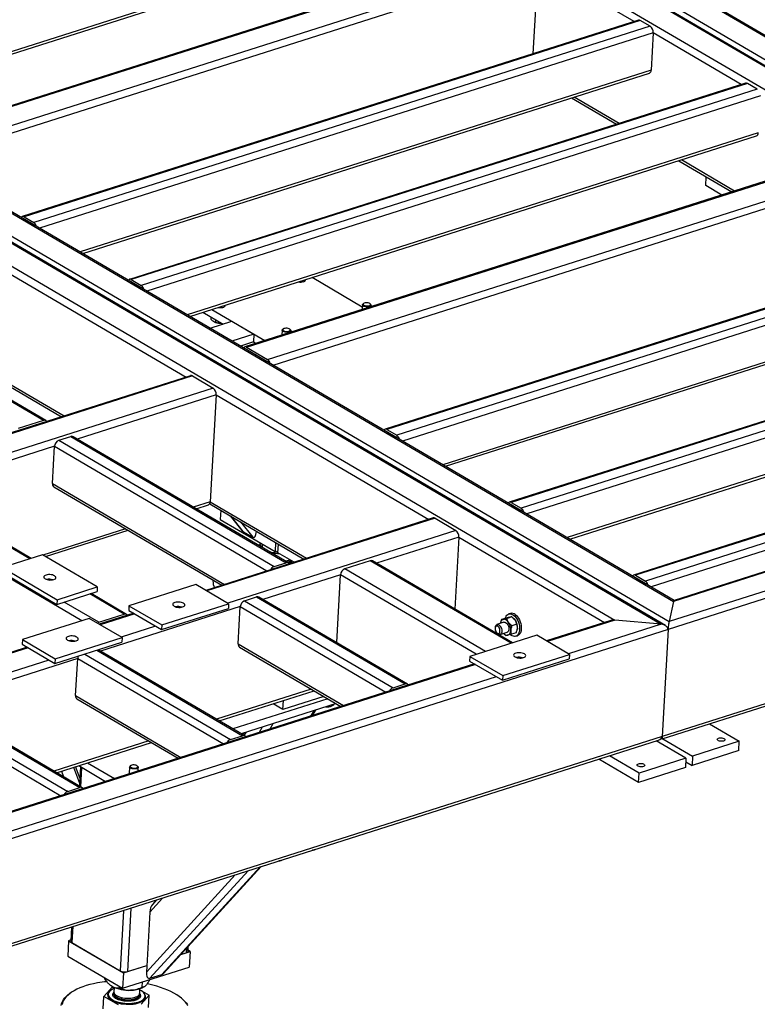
# Model space of a CAD drawing. Header units: millimetres. Extents: x 0 to 841, y 0 to 594.
# Tile 81 of 92: x 729 to 764, y 395 to 442. Entities that reach past the tile are written whole.
import ezdxf

# ---------------------------------------------------------------- set-up
doc = ezdxf.new("R2010")
doc.units = ezdxf.units.MM
doc.layers.add('TRAIT-FORT', color=4, linetype='Continuous', lineweight=25)

msp = doc.modelspace()

# ---------------------------------------------------------------- linework, layer by layer
at = {"layer": 'TRAIT-FORT', "color": 4, "linetype": 'Continuous', "lineweight": 25}
for p, q in [((792.339, 423.5), (719.835, 465.996)), ((790.114, 423.698), (718.612, 465.606)), ((688.549, 456.037), (760.051, 414.128)), ((760.068, 414.176), (688.614, 456.057)), ((686.939, 455.524), (759.444, 413.028)), ((759.653, 412.964), (687.004, 455.545)), ((687.326, 455.647), (759.83, 413.151)), ((685.716, 455.135), (757.218, 413.226)), ((768.543, 438.902), (742.478, 454.18)), ((768.608, 438.923), (742.543, 454.2)), ((767.206, 438.289), (740.933, 453.688)), ((767.32, 438.513), (741.255, 453.79)), ((747.139, 446.63), (719.635, 437.875)), ((719.767, 437.798), (747.057, 446.485)), ((752.272, 445.665), (722.595, 436.218)), ((722.684, 436.204), (752.361, 445.651)), ((723.686, 435.617), (753.363, 445.063)), ((723.959, 435.341), (753.509, 444.747)), ((753.509, 444.747), (753.27, 440.48)), ((758.142, 442.031), (753.509, 444.747)), ((758.356, 442.099), (728.68, 432.652)), ((758.445, 442.085), (728.768, 432.638)), ((758.919, 441.807), (729.243, 432.36)), ((758.919, 441.807), (758.445, 442.085)), ((759.065, 441.49), (729.516, 432.084)), ((759.065, 441.49), (758.965, 439.699)), ((763.303, 439.006), (759.065, 441.49)), ((758.965, 439.699), (731.461, 430.944)), ((731.592, 430.867), (758.882, 439.554)), ((763.517, 439.074), (733.841, 429.627)), ((763.606, 439.06), (733.929, 429.613)), ((764.08, 438.782), (763.606, 439.06)), ((764.08, 438.782), (734.404, 429.335)), ((764.226, 438.465), (734.677, 429.059)), ((757.423, 437.134), (755.262, 438.401)), ((755.135, 438.361), (757.296, 437.094)), ((764.126, 436.674), (736.622, 427.919)), ((736.753, 427.842), (764.043, 436.529)), ((769.074, 435.817), (739.397, 426.371)), ((739.486, 426.356), (769.162, 435.803)), ((740.488, 425.769), (770.165, 435.216)), ((760.296, 435.336), (762.853, 433.837)), ((762.98, 433.878), (760.423, 435.376)), ((740.761, 425.493), (770.31, 434.899)), ((720.613, 434.275), (736.571, 424.922)), ((761.599, 434.139), (761.623, 434.558)), ((762.374, 433.685), (761.599, 434.139)), ((728.754, 432.53), (728.762, 432.526)), ((728.762, 432.526), (729.236, 432.248)), ((728.768, 432.638), (729.243, 432.36)), ((728.804, 432.501), (728.804, 432.501)), ((729.236, 432.248), (729.244, 432.243)), ((775.826, 431.86), (746.15, 422.413)), ((775.915, 431.845), (746.238, 422.399)), ((776.389, 431.567), (746.713, 422.12)), ((776.535, 431.251), (746.986, 421.844)), ((729.812, 422.827), (716.971, 430.354)), ((729.698, 422.835), (716.906, 430.333)), ((733.915, 429.505), (733.923, 429.501)), ((733.923, 429.501), (734.397, 429.223)), ((733.929, 429.613), (734.404, 429.335)), ((733.965, 429.476), (733.965, 429.476)), ((742.275, 429.536), (742.278, 429.6)), ((745.057, 428.294), (742.635, 429.714)), ((776.435, 429.46), (748.931, 420.704)), ((720.297, 429.027), (730.564, 423.01)), ((720.325, 429.126), (730.691, 423.051)), ((734.397, 429.223), (734.405, 429.218)), ((749.062, 420.627), (776.352, 429.314)), ((745.119, 428.472), (745.093, 428.454)), ((745.455, 428.434), (745.431, 428.455)), ((737.381, 428.041), (738.354, 427.471)), ((737.807, 428.177), (740.364, 426.678)), ((738.412, 428.306), (738.416, 428.371)), ((745.063, 428.41), (745.05, 428.17)), ((745.475, 428.305), (745.479, 428.387)), ((781.814, 428.35), (752.137, 418.904)), ((781.902, 428.336), (752.225, 418.889)), ((782.377, 428.058), (752.7, 418.611)), ((737.726, 427.271), (738.78, 427.607)), ((737.767, 427.815), (737.762, 427.719)), ((737.958, 427.562), (737.986, 427.553)), ((737.987, 427.686), (737.98, 427.556)), ((738.78, 427.607), (739.835, 426.988)), ((782.523, 427.741), (752.973, 418.335)), ((741.201, 427.181), (741.187, 426.941)), ((741.257, 427.243), (741.23, 427.225)), ((741.592, 427.204), (741.568, 427.225)), ((741.612, 427.076), (741.617, 427.157)), ((739.835, 426.988), (738.781, 426.653)), ((739.814, 426.615), (739.187, 426.415)), ((739.835, 426.988), (739.814, 426.615)), ((739.814, 426.615), (739.938, 426.543)), ((739.479, 426.244), (739.472, 426.248)), ((740.482, 425.657), (739.479, 426.244)), ((739.486, 426.356), (740.488, 425.769)), ((739.521, 426.219), (739.522, 426.22)), ((740.489, 425.652), (740.482, 425.657)), ((782.422, 425.95), (754.918, 417.195)), ((755.05, 417.118), (782.34, 425.805)), ((736.785, 424.99), (716.004, 418.375)), ((736.873, 424.976), (716.051, 418.348)), ((736.873, 424.976), (737.876, 424.389)), ((787.801, 424.841), (758.124, 415.394)), ((787.89, 424.827), (758.213, 415.38)), ((737.876, 424.389), (717.054, 417.76)), ((788.364, 424.548), (758.688, 415.102)), ((788.51, 424.232), (758.961, 414.826)), ((738.021, 424.072), (731.325, 421.94)), ((738.021, 424.072), (737.733, 418.923)), ((738.021, 424.072), (748.256, 418.074)), ((792.678, 423.245), (759.782, 412.773)), ((792.339, 423.5), (759.83, 413.151)), ((790.114, 423.698), (760.051, 414.128)), ((789.92, 423.679), (760.068, 414.176)), ((729.698, 422.835), (728.475, 422.446)), ((746.224, 422.291), (746.232, 422.287)), ((746.232, 422.287), (746.706, 422.008)), ((746.238, 422.399), (746.713, 422.12)), ((730.438, 421.878), (731.017, 422.062)), ((730.438, 421.878), (740.804, 415.802)), ((731.017, 422.062), (741.383, 415.987)), ((741.497, 415.978), (731.131, 422.054)), ((746.274, 422.262), (746.274, 422.262)), ((746.706, 422.008), (746.714, 422.004)), ((730.232, 421.593), (723.536, 419.461)), ((730.132, 419.802), (730.232, 421.593)), ((730.232, 421.593), (740.466, 415.594)), ((729.048, 416.171), (723.228, 419.583)), ((729.113, 416.192), (723.342, 419.575)), ((730.132, 419.802), (738.421, 414.943)), ((730.199, 419.647), (738.294, 414.903)), ((731.546, 413.195), (721.799, 418.908)), ((737.733, 418.923), (736.916, 418.663)), ((737.048, 418.586), (737.651, 418.778)), ((737.706, 418.824), (742.248, 416.161)), ((737.733, 418.923), (742.376, 416.202)), ((738.243, 418.509), (738.218, 418.066)), ((752.212, 418.781), (752.219, 418.777)), ((752.219, 418.777), (752.694, 418.499)), ((752.225, 418.889), (752.7, 418.611)), ((752.262, 418.752), (752.261, 418.752)), ((752.694, 418.499), (752.701, 418.494)), ((748.47, 418.142), (737.524, 414.657)), ((748.558, 418.127), (737.57, 414.63)), ((738.218, 418.066), (740.856, 416.52)), ((738.688, 418.248), (739.262, 417.53)), ((738.709, 418.236), (739.303, 417.493)), ((748.558, 418.127), (749.561, 417.54)), ((792.39, 418.096), (759.494, 407.624)), ((733.651, 417.624), (729.671, 416.357)), ((729.803, 416.28), (733.783, 417.546)), ((739.184, 417.958), (739.778, 417.215)), ((759.499, 407.507), (792.219, 417.922)), ((749.561, 417.54), (738.573, 414.042)), ((739.303, 417.493), (739.778, 417.215)), ((739.924, 417.524), (739.956, 417.483)), ((739.956, 417.483), (739.958, 417.504)), ((749.706, 417.223), (745.746, 415.963)), ((749.706, 417.223), (749.512, 413.755)), ((749.706, 417.223), (756.722, 413.111)), ((740.142, 416.841), (740.042, 416.831)), ((740.246, 416.712), (740.255, 416.872)), ((740.881, 416.963), (740.856, 416.52)), ((740.995, 416.463), (741.019, 416.882)), ((729.657, 416.365), (727.726, 415.75)), ((732.295, 414.819), (729.657, 416.365)), ((740.856, 416.52), (741.001, 416.566)), ((741.77, 416.009), (740.995, 416.463)), ((727.726, 415.75), (730.363, 414.204)), ((740.804, 415.802), (741.383, 415.987)), ((745.438, 416.085), (744.215, 415.695)), ((750.995, 411.721), (744.215, 415.695)), ((752.218, 412.11), (745.438, 416.085)), ((752.283, 412.131), (745.552, 416.076)), ((727.713, 415.527), (730.351, 413.981)), ((744.009, 415.41), (740.274, 414.221)), ((743.826, 412.139), (744.009, 415.41)), ((750.546, 411.578), (744.009, 415.41)), ((758.199, 415.272), (758.207, 415.268)), ((758.207, 415.268), (758.681, 414.99)), ((758.213, 415.38), (758.688, 415.102)), ((758.249, 415.243), (758.248, 415.243)), ((730.363, 414.204), (732.295, 414.819)), ((732.295, 414.819), (732.282, 414.595)), ((737.037, 414.942), (733.819, 413.918)), ((738.62, 414.015), (737.037, 414.942)), ((737.868, 415.152), (737.866, 415.107)), ((738.291, 414.902), (738.281, 414.91)), ((758.681, 414.99), (758.689, 414.985)), ((730.351, 413.981), (732.282, 414.595)), ((733.594, 413.507), (731.929, 414.483)), ((733.708, 413.499), (731.994, 414.504)), ((739.387, 414.158), (739.966, 414.343)), ((739.966, 414.343), (747.114, 410.153)), ((747.228, 410.145), (740.08, 414.335)), ((730.363, 414.204), (730.351, 413.981)), ((732.371, 413.118), (730.706, 414.094)), ((739.181, 413.873), (732.442, 411.728)), ((733.819, 413.918), (733.806, 413.694)), ((733.819, 413.918), (735.401, 412.99)), ((735.389, 412.766), (738.607, 413.791)), ((735.401, 412.99), (738.62, 414.015)), ((738.62, 414.015), (738.607, 413.791)), ((739.081, 412.082), (739.181, 413.873)), ((739.181, 413.873), (746.197, 409.761)), ((739.387, 414.158), (746.535, 409.969)), ((760.051, 414.128), (759.83, 413.151)), ((731.903, 413.309), (728.685, 412.284)), ((733.486, 412.381), (731.903, 413.309)), ((732.371, 413.118), (733.594, 413.507)), ((734.049, 413.551), (732.39, 413.023)), ((734.096, 413.524), (732.437, 412.996)), ((733.806, 413.694), (735.389, 412.766)), ((751.991, 413.321), (751.764, 413.249)), ((752.253, 413.379), (752.026, 413.306)), ((752.187, 413.546), (752.107, 413.521)), ((752.354, 413.296), (752.343, 413.306)), ((735.098, 412.936), (733.44, 412.408)), ((735.401, 412.99), (735.389, 412.766)), ((751.464, 412.907), (751.454, 412.859)), ((751.88, 413.12), (751.542, 413.013)), ((751.714, 413.098), (751.713, 413.092)), ((752.492, 413.027), (752.265, 412.955)), ((757.024, 413.207), (753.934, 412.223)), ((757.218, 413.226), (753.981, 412.196)), ((759.444, 413.028), (754.983, 411.608)), ((759.444, 413.028), (757.218, 413.226)), ((759.782, 412.773), (724.685, 401.601)), ((730.267, 411.357), (733.486, 412.381)), ((733.486, 412.381), (733.473, 412.157)), ((753.455, 412.504), (750.236, 411.48)), ((751.533, 412.612), (751.569, 412.578)), ((751.693, 412.536), (752.031, 412.644)), ((751.879, 412.57), (751.889, 412.561)), ((751.889, 412.561), (751.98, 412.488)), ((752.469, 412.618), (752.242, 412.546)), ((752.448, 412.449), (752.529, 412.474)), ((752.519, 412.769), (752.52, 412.774)), ((755.037, 411.577), (753.455, 412.504)), ((759.782, 412.773), (759.494, 407.624)), ((728.916, 411.917), (714.931, 407.466)), ((728.963, 411.89), (715.019, 407.451)), ((728.685, 412.284), (728.672, 412.06)), ((728.672, 412.06), (730.255, 411.133)), ((728.685, 412.284), (730.267, 411.357)), ((730.255, 411.133), (733.473, 412.157)), ((739.081, 412.082), (744.152, 409.11)), ((739.147, 411.928), (744.025, 409.069)), ((731.686, 411.588), (738.702, 407.476)), ((732.265, 411.773), (739.282, 407.66)), ((739.396, 407.652), (732.33, 411.793)), ((750.236, 411.48), (750.223, 411.256)), ((750.236, 411.48), (751.819, 410.552)), ((751.819, 410.552), (755.037, 411.577)), ((755.037, 411.577), (755.025, 411.353)), ((729.965, 411.302), (716.021, 406.864)), ((750.459, 411.117), (724.243, 402.772)), ((750.506, 411.09), (724.29, 402.745)), ((731.349, 411.38), (724.609, 409.234)), ((730.267, 411.357), (730.255, 411.133)), ((731.248, 409.589), (731.349, 411.38)), ((731.349, 411.38), (738.365, 407.267)), ((750.223, 411.256), (751.806, 410.328)), ((751.806, 410.328), (755.025, 411.353)), ((751.509, 410.502), (725.292, 402.157)), ((751.819, 410.552), (751.806, 410.328)), ((746.535, 409.969), (747.114, 410.153)), ((731.248, 409.589), (736.32, 406.616)), ((742.6, 409.904), (738.033, 408.45)), ((738.165, 408.373), (742.732, 409.827)), ((743.197, 409.554), (741.234, 408.929)), ((723.722, 409.172), (730.87, 404.982)), ((724.301, 409.356), (731.449, 405.167)), ((731.563, 405.159), (724.415, 409.348)), ((731.315, 409.435), (736.192, 406.576)), ((743.39, 409.441), (738.823, 407.987)), ((743.796, 409.203), (739.229, 407.75)), ((741.234, 408.929), (740.768, 409.202)), ((741.234, 408.929), (741.258, 409.358)), ((743.454, 409.095), (743.452, 409.058)), ((743.479, 409.06), (743.501, 409.065)), ((723.516, 408.887), (730.533, 404.774)), ((742.722, 408.862), (742.566, 408.605)), ((742.663, 408.636), (742.819, 408.892)), ((740.24, 408.072), (740.085, 407.815)), ((740.753, 408.235), (740.597, 407.978)), ((761.784, 408.234), (763.214, 407.396)), ((759.494, 407.624), (724.401, 396.453)), ((738.702, 407.476), (739.282, 407.66)), ((739.327, 407.781), (739.287, 407.715)), ((739.443, 407.818), (739.356, 407.675)), ((724.384, 396.328), (759.324, 407.451)), ((734.768, 407.411), (730.201, 405.957)), ((730.333, 405.88), (734.9, 407.334)), ((760.639, 406.576), (759.209, 407.414)), ((759.455, 407.532), (759.498, 407.507)), ((759.531, 407.517), (760.961, 406.679)), ((763.214, 407.396), (760.961, 406.679)), ((763.189, 406.948), (763.214, 407.396)), ((758.386, 405.859), (756.956, 406.697)), ((763.189, 406.948), (760.936, 406.231)), ((760.961, 406.679), (760.936, 406.231)), ((731.451, 405.629), (731.246, 406.171)), ((731.4, 406.22), (732.693, 405.462)), ((731.482, 406.172), (731.43, 405.237)), ((731.826, 406.355), (733.119, 405.598)), ((733.907, 406.224), (733.88, 406.206)), ((734.242, 406.185), (734.218, 406.207)), ((758.361, 405.411), (756.445, 406.534)), ((760.639, 406.576), (758.386, 405.859)), ((760.639, 406.576), (760.614, 406.128)), ((760.63, 406.41), (760.936, 406.231)), ((730.568, 405.955), (730.672, 405.681)), ((731.148, 406.139), (731.437, 405.375)), ((731.541, 406.137), (731.488, 405.203)), ((733.85, 406.162), (733.832, 405.824)), ((734.256, 405.96), (734.266, 406.138)), ((760.614, 406.128), (758.361, 405.411)), ((758.361, 405.411), (758.386, 405.859)), ((730.87, 404.982), (731.449, 405.167)), ((742.663, 402.144), (742.641, 402.14)), ((742.742, 402.162), (742.652, 402.144)), ((742.663, 402.144), (742.689, 402.15)), ((742.743, 402.173), (742.742, 402.162)), ((741.053, 401.632), (741.031, 401.628)), ((741.133, 401.65), (741.042, 401.631)), ((741.053, 401.632), (741.079, 401.637)), ((741.133, 401.66), (741.133, 401.65)), ((738.936, 400.961), (734.656, 396.282)), ((739.566, 401.161), (734.829, 395.982)), ((740.145, 401.346), (735.408, 396.166)), ((735.488, 396.222), (740.186, 401.359)), ((735.438, 399.847), (734.818, 399.169)), ((735.153, 399.757), (734.951, 399.536)), ((733.552, 399.247), (733.389, 396.34)), ((733.912, 399.361), (733.741, 396.309)), ((734.818, 399.169), (734.656, 396.282)), ((731.049, 398.45), (731.012, 397.776)), ((731.111, 398.47), (731.068, 397.701)), ((730.91, 397.793), (730.868, 397.047)), ((731.014, 397.827), (730.91, 397.793)), ((730.91, 397.793), (733.548, 396.247)), ((731.068, 397.701), (733.389, 396.34)), ((736.317, 397.129), (736.766, 397.272)), ((736.317, 397.129), (736.573, 397.21)), ((736.585, 397.421), (736.573, 397.21)), ((736.664, 397.289), (736.678, 397.523)), ((736.766, 397.272), (736.667, 397.33)), ((736.766, 397.272), (736.724, 396.526)), ((730.868, 397.047), (733.506, 395.501)), ((733.506, 395.501), (736.724, 396.526)), ((733.548, 396.247), (733.506, 395.501)), ((733.548, 396.247), (734.674, 396.606)), ((733.741, 396.309), (734.674, 396.606)), ((732.66, 395.934), (732.663, 395.995)), ((734.451, 395.553), (734.465, 395.806)), ((734.829, 395.982), (735.408, 396.166)), ((731.026, 395.295), (730.988, 395.268)), ((732.614, 395.111), (733.004, 395.552)), ((732.883, 395.683), (732.899, 395.669)), ((733.004, 395.552), (733.082, 395.554)), ((733.101, 395.545), (733.089, 395.336)), ((733.36, 395.523), (733.364, 395.584)), ((734.337, 395.266), (734.349, 395.475)), ((734.346, 395.434), (734.795, 395.171)), ((734.563, 395.576), (734.578, 395.586)), ((732.58, 394.519), (732.614, 395.111)), ((733.314, 394.7), (732.614, 395.111)), ((732.818, 395.221), (732.817, 395.217)), ((733.085, 395.266), (733.084, 395.243)), ((734.332, 395.173), (734.333, 395.196)), ((734.795, 395.171), (734.405, 394.73)), ((734.594, 395.117), (734.594, 395.121)), ((734.762, 394.58), (734.795, 395.171)), ((736.417, 394.964), (736.382, 394.995))]:
    msp.add_line(p, q, dxfattribs=at)
at = {"layer": 'TRAIT-FORT', "color": 4, "linetype": 'Continuous', "lineweight": 25, "flags": 128}
for points in [[(742.228, 429.515), (742.271, 429.534), (742.302, 429.557), (742.318, 429.583), (742.318, 429.61), (742.317, 429.613)], [(745.455, 428.434), (745.471, 428.416), (745.479, 428.391), (745.473, 428.366), (745.451, 428.344), (745.416, 428.326), (745.37, 428.313), (745.317, 428.307), (745.26, 428.307), (745.205, 428.314), (745.154, 428.328), (745.112, 428.346), (745.082, 428.369), (745.066, 428.394), (745.065, 428.419), (745.079, 428.443), (745.093, 428.454)], [(745.424, 428.46), (745.389, 428.48), (745.344, 428.494), (745.292, 428.503), (745.239, 428.504), (745.189, 428.499), (745.146, 428.486), (745.114, 428.469), (745.097, 428.447), (745.095, 428.424), (745.109, 428.4), (745.137, 428.379), (745.178, 428.362), (745.227, 428.35), (745.28, 428.345), (745.332, 428.347), (745.379, 428.356), (745.417, 428.371), (745.442, 428.391), (745.452, 428.414), (745.446, 428.438), (745.424, 428.46)], [(738.125, 428.278), (738.16, 428.272), (738.222, 428.268), (738.284, 428.27), (738.34, 428.279), (738.389, 428.294), (738.426, 428.315), (738.449, 428.34), (738.457, 428.367), (738.455, 428.383)], [(741.592, 427.204), (741.608, 427.186), (741.617, 427.161), (741.61, 427.137), (741.588, 427.114), (741.553, 427.096), (741.508, 427.083), (741.454, 427.077), (741.398, 427.077), (741.342, 427.085), (741.292, 427.098), (741.25, 427.117), (741.219, 427.139), (741.203, 427.164), (741.202, 427.189), (741.217, 427.213), (741.23, 427.225)], [(741.562, 427.231), (741.527, 427.25), (741.482, 427.265), (741.43, 427.273), (741.377, 427.275), (741.326, 427.269), (741.284, 427.257), (741.252, 427.239), (741.234, 427.218), (741.232, 427.194), (741.246, 427.171), (741.275, 427.149), (741.315, 427.132), (741.364, 427.121), (741.417, 427.116), (741.47, 427.118), (741.517, 427.127), (741.554, 427.142), (741.579, 427.161), (741.589, 427.184), (741.583, 427.208), (741.562, 427.231)], [(740.755, 416.468), (740.641, 416.496), (740.584, 416.514)], [(730.195, 415.177), (730.24, 415.195), (730.274, 415.218), (730.295, 415.245), (730.301, 415.273), (730.293, 415.302), (730.271, 415.331), (730.235, 415.357), (730.189, 415.379), (730.133, 415.396), (730.071, 415.408), (730.006, 415.414), (729.942, 415.413), (729.88, 415.406), (729.826, 415.393), (729.78, 415.374), (729.746, 415.351), (729.725, 415.325), (729.719, 415.296), (729.727, 415.267), (729.749, 415.239), (729.785, 415.213), (729.832, 415.191), (729.887, 415.173), (729.949, 415.161), (730.014, 415.155), (730.079, 415.156), (730.14, 415.163), (730.195, 415.177)], [(735.994, 413.895), (736.041, 413.872), (736.096, 413.855), (736.158, 413.843), (736.223, 413.837), (736.288, 413.838), (736.349, 413.845), (736.404, 413.858), (736.449, 413.877), (736.483, 413.9), (736.504, 413.926), (736.511, 413.955), (736.502, 413.984), (736.48, 414.012), (736.445, 414.038), (736.398, 414.06), (736.342, 414.078), (736.28, 414.09), (736.215, 414.096), (736.151, 414.095), (736.089, 414.088), (736.035, 414.074), (735.989, 414.056), (735.955, 414.033), (735.934, 414.006), (735.928, 413.978), (735.936, 413.949), (735.959, 413.92), (735.994, 413.895)], [(751.938, 413.304), (751.952, 413.351), (751.98, 413.412), (752.017, 413.462), (752.061, 413.499), (752.11, 413.522), (752.165, 413.53), (752.222, 413.523), (752.281, 413.502), (752.34, 413.466)], [(752.34, 413.466), (752.397, 413.417), (752.45, 413.357), (752.499, 413.286), (752.543, 413.207), (752.578, 413.122), (752.606, 413.034), (752.625, 412.944), (752.634, 412.855), (752.633, 412.769), (752.623, 412.69), (752.603, 412.618), (752.575, 412.557), (752.538, 412.507), (752.494, 412.47), (752.445, 412.447), (752.39, 412.439), (752.333, 412.446), (752.274, 412.468), (752.215, 412.503), (752.182, 412.53)], [(752.42, 413.492), (752.477, 413.443), (752.531, 413.383), (752.58, 413.312), (752.623, 413.233), (752.659, 413.148), (752.686, 413.059), (752.705, 412.969), (752.714, 412.88), (752.714, 412.795), (752.703, 412.715), (752.684, 412.644), (752.655, 412.583), (752.618, 412.533), (752.575, 412.496), (752.529, 412.474)], [(732.297, 413.078), (732.333, 413.101), (732.371, 413.118)], [(751.579, 412.927), (751.545, 412.94), (751.513, 412.938), (751.486, 412.922), (751.465, 412.892), (751.453, 412.852), (751.451, 412.804), (751.457, 412.753), (751.473, 412.702), (751.497, 412.656), (751.527, 412.618), (751.56, 412.591), (751.594, 412.578), (751.626, 412.58), (751.653, 412.597), (751.673, 412.626), (751.685, 412.666), (751.688, 412.714), (751.681, 412.766), (751.665, 412.817), (751.641, 412.863), (751.612, 412.901), (751.579, 412.927)], [(751.464, 412.907), (751.471, 412.932), (751.491, 412.973), (751.518, 413.001), (751.552, 413.015), (751.59, 413.014), (751.63, 412.998)], [(751.63, 412.998), (751.669, 412.968), (751.705, 412.926), (751.735, 412.874), (751.758, 412.816), (751.772, 412.756), (751.776, 412.696), (751.771, 412.641), (751.755, 412.595), (751.732, 412.56), (751.701, 412.539), (751.664, 412.532), (751.625, 412.541), (751.585, 412.564), (751.569, 412.578)], [(752.098, 413.116), (752.07, 413.153), (752.04, 413.186), (752.008, 413.214), (751.975, 413.237), (751.943, 413.253), (751.91, 413.263), (751.878, 413.266), (751.848, 413.263)], [(751.88, 413.12), (751.881, 413.121), (751.919, 413.124), (751.958, 413.111), (751.998, 413.085), (752.034, 413.045), (752.066, 412.995), (752.091, 412.939), (752.107, 412.878), (752.114, 412.818), (752.111, 412.762), (752.098, 412.713), (752.076, 412.675), (752.047, 412.651), (752.031, 412.644)], [(752.528, 412.838), (752.523, 412.793), (752.52, 412.774)], [(730.86, 412.261), (730.907, 412.239), (730.962, 412.221), (731.024, 412.209), (731.089, 412.203), (731.154, 412.204), (731.215, 412.211), (731.27, 412.224), (731.315, 412.243), (731.349, 412.266), (731.37, 412.293), (731.377, 412.321), (731.368, 412.35), (731.346, 412.378), (731.311, 412.404), (731.264, 412.427), (731.208, 412.444), (731.146, 412.456), (731.081, 412.462), (731.017, 412.461), (730.955, 412.454), (730.901, 412.441), (730.855, 412.422), (730.821, 412.399), (730.8, 412.372), (730.794, 412.344), (730.802, 412.315), (730.825, 412.287), (730.86, 412.261)], [(752.064, 412.502), (752.092, 412.512), (752.119, 412.528), (752.142, 412.55), (752.163, 412.578), (752.18, 412.611), (752.192, 412.649), (752.201, 412.69), (752.206, 412.735)], [(752.862, 411.6), (752.815, 411.622), (752.76, 411.64), (752.698, 411.652), (752.633, 411.657), (752.568, 411.657), (752.507, 411.649), (752.452, 411.636), (752.406, 411.618), (752.373, 411.594), (752.352, 411.568), (752.345, 411.539), (752.354, 411.51), (752.376, 411.482), (752.411, 411.456), (752.458, 411.434), (752.514, 411.416), (752.576, 411.404), (752.64, 411.399), (752.705, 411.399), (752.766, 411.407), (752.821, 411.42), (752.867, 411.438), (752.901, 411.462), (752.921, 411.488), (752.928, 411.517), (752.92, 411.546), (752.897, 411.574), (752.862, 411.6)], [(762.217, 407.544), (762.263, 407.554), (762.314, 407.557), (762.368, 407.554), (762.418, 407.545), (762.462, 407.53), (762.496, 407.51), (762.517, 407.487), (762.523, 407.463), (762.514, 407.44), (762.491, 407.42), (762.455, 407.404), (762.409, 407.394), (762.357, 407.391), (762.304, 407.394), (762.253, 407.403), (762.209, 407.418), (762.176, 407.438), (762.155, 407.461), (762.149, 407.485), (762.158, 407.508), (762.181, 407.528), (762.217, 407.544)], [(734.242, 406.185), (734.261, 406.161), (734.266, 406.136), (734.256, 406.112), (734.23, 406.09), (734.192, 406.073), (734.144, 406.062), (734.09, 406.058), (734.034, 406.06), (733.979, 406.068), (733.93, 406.083), (733.89, 406.103), (733.864, 406.127), (733.851, 406.152), (733.854, 406.177), (733.872, 406.2), (733.88, 406.206)], [(733.964, 406.248), (733.924, 406.234), (733.896, 406.215), (733.882, 406.193), (733.884, 406.169), (733.902, 406.146), (733.934, 406.126), (733.977, 406.11), (734.027, 406.1), (734.08, 406.096), (734.132, 406.1), (734.177, 406.111), (734.212, 406.127), (734.233, 406.148), (734.239, 406.171), (734.229, 406.195), (734.204, 406.217), (734.166, 406.235), (734.119, 406.249), (734.066, 406.255), (734.013, 406.255), (733.964, 406.248)], [(758.355, 406.314), (758.4, 406.324), (758.452, 406.328), (758.505, 406.325), (758.556, 406.315), (758.6, 406.3), (758.634, 406.28), (758.654, 406.258), (758.661, 406.234), (758.652, 406.211), (758.628, 406.191), (758.592, 406.175), (758.547, 406.165), (758.495, 406.161), (758.442, 406.164), (758.391, 406.174), (758.347, 406.189), (758.313, 406.209), (758.292, 406.231), (758.286, 406.255), (758.295, 406.278), (758.319, 406.298), (758.355, 406.314)], [(736.573, 397.21), (736.608, 397.224), (736.635, 397.241), (736.654, 397.26), (736.663, 397.281), (736.664, 397.289)], [(732.301, 395.758), (732.114, 395.722), (731.934, 395.68), (731.762, 395.632), (731.6, 395.578), (731.447, 395.52), (731.305, 395.456), (731.175, 395.387), (731.056, 395.315), (730.949, 395.238), (730.856, 395.157), (730.776, 395.074), (730.709, 394.987), (730.657, 394.898), (730.619, 394.807), (730.596, 394.714)], [(732.917, 395.386), (732.903, 395.376), (732.853, 395.331), (732.816, 395.283), (732.794, 395.233), (732.786, 395.181), (732.794, 395.129), (732.817, 395.077), (732.854, 395.026), (732.906, 394.976), (732.97, 394.93), (733.047, 394.887), (733.134, 394.848), (733.23, 394.814), (733.335, 394.785), (733.445, 394.762), (733.56, 394.746), (733.677, 394.735), (733.795, 394.732), (733.911, 394.735), (734.023, 394.745), (734.131, 394.762), (734.231, 394.784), (734.323, 394.813), (734.404, 394.846), (734.474, 394.885), (734.532, 394.928), (734.576, 394.975), (734.605, 395.024), (734.62, 395.075), (734.62, 395.127), (734.604, 395.179), (734.574, 395.231), (734.53, 395.281), (734.513, 395.296)], [(733.097, 395.485), (733.028, 395.456), (732.96, 395.418), (732.904, 395.377), (732.862, 395.332), (732.833, 395.284), (732.819, 395.235), (732.819, 395.184), (732.834, 395.134), (732.863, 395.084), (732.906, 395.035), (732.962, 394.988), (733.031, 394.945), (733.11, 394.905), (733.199, 394.87), (733.297, 394.839), (733.401, 394.814), (733.51, 394.795), (733.623, 394.782), (733.737, 394.776), (733.85, 394.776)], [(733.002, 395.596), (732.93, 395.644), (732.899, 395.669)], [(733.089, 395.336), (733.09, 395.316), (733.101, 395.274), (733.128, 395.232), (733.168, 395.191), (733.22, 395.154), (733.285, 395.119), (733.359, 395.089), (733.442, 395.064), (733.53, 395.045), (733.624, 395.031), (733.719, 395.024), (733.814, 395.024)], [(733.85, 394.776), (733.961, 394.782), (734.068, 394.795), (734.168, 394.814), (734.262, 394.838), (734.346, 394.869), (734.419, 394.904), (734.481, 394.943), (734.53, 394.987), (734.566, 395.033), (734.587, 395.082), (734.594, 395.132), (734.587, 395.183), (734.565, 395.233), (734.528, 395.283), (734.479, 395.33), (734.416, 395.375), (734.345, 395.415)], [(734.563, 395.576), (734.52, 395.549), (734.441, 395.509), (734.349, 395.476), (734.248, 395.448), (734.137, 395.427), (734.02, 395.413), (733.898, 395.405)], [(736.661, 394.656), (736.605, 394.75), (736.534, 394.842), (736.45, 394.932), (736.352, 395.02), (736.242, 395.106), (736.119, 395.188), (735.985, 395.267), (735.84, 395.343), (735.684, 395.414), (735.519, 395.481), (735.344, 395.543), (735.162, 395.599), (734.973, 395.651), (734.777, 395.697), (734.693, 395.714)], [(730.552, 394.68), (730.576, 394.774), (730.614, 394.867), (730.667, 394.957), (730.735, 395.045), (730.816, 395.129), (730.911, 395.211), (730.988, 395.268)], [(732.817, 395.217), (732.819, 395.181), (732.834, 395.13), (732.863, 395.08), (732.906, 395.031), (732.962, 394.985), (733.031, 394.941), (733.11, 394.902), (733.199, 394.866), (733.297, 394.836), (733.401, 394.811), (733.51, 394.792), (733.623, 394.779), (733.736, 394.772), (733.85, 394.772)], [(733.084, 395.243), (733.084, 395.223), (733.096, 395.18), (733.122, 395.138), (733.162, 395.098), (733.215, 395.06), (733.279, 395.026), (733.354, 394.996), (733.436, 394.971), (733.525, 394.952), (733.619, 394.938), (733.714, 394.931), (733.809, 394.93)], [(733.085, 395.266), (733.087, 395.235), (733.103, 395.192), (733.132, 395.151), (733.176, 395.111), (733.231, 395.074), (733.298, 395.041), (733.375, 395.012), (733.459, 394.988), (733.55, 394.97), (733.644, 394.958), (733.739, 394.953), (733.834, 394.954), (733.926, 394.961), (734.013, 394.975), (734.092, 394.995), (734.163, 395.02), (734.223, 395.051), (734.271, 395.085), (734.306, 395.123), (734.327, 395.163), (734.333, 395.205), (734.325, 395.248), (734.325, 395.248)], [(733.809, 394.93), (733.902, 394.936), (733.99, 394.949), (734.072, 394.967), (734.145, 394.991), (734.208, 395.02), (734.259, 395.053), (734.297, 395.091), (734.322, 395.13), (734.332, 395.172), (734.332, 395.173)], [(733.814, 395.024), (733.907, 395.03), (733.995, 395.042), (734.077, 395.06), (734.15, 395.084), (734.213, 395.113), (734.264, 395.147), (734.303, 395.184), (734.327, 395.224), (734.337, 395.265), (734.337, 395.266)], [(733.85, 394.772), (733.961, 394.778), (734.067, 394.791), (734.168, 394.81), (734.261, 394.835), (734.345, 394.865), (734.419, 394.9), (734.481, 394.94), (734.53, 394.983), (734.566, 395.029), (734.587, 395.078), (734.594, 395.117)], [(736.417, 394.964), (736.485, 394.901), (736.571, 394.81), (736.642, 394.716)]]:
    msp.add_lwpolyline(points, dxfattribs=at)
at = {"layer": 'TRAIT-FORT', "color": 4, "linetype": 'Continuous', "lineweight": 25}
for centre, radius, start, end in [((758.385, 441.994), 0.109, 56.4469, 105.1011), ((758.702, 441.515), 0.364, 356.1344, 53.2916), ((758.82, 439.685), 0.145, 295.3343, 5.5896), ((763.546, 438.969), 0.109, 56.4469, 105.1011), ((763.981, 436.66), 0.145, 295.3343, 5.5896), ((728.711, 432.556), 0.0998, 55.1108, 150.0017), ((729.051, 432.089), 0.332, 13.5963, 54.757), ((733.872, 429.531), 0.0998, 55.1108, 150.0017), ((742.091, 430.003), 0.506, 258.0897, 285.676), ((734.212, 429.064), 0.332, 13.5963, 54.757), ((738.2, 428.233), 0.713, 252.5435, 275.2516), ((739.428, 426.274), 0.0998, 55.1108, 150.0017), ((740.297, 425.498), 0.332, 13.5963, 54.757), ((736.813, 424.886), 0.109, 56.4469, 105.1011), ((737.658, 424.097), 0.364, 356.1344, 53.2916), ((729.746, 422.716), 0.129, 32.3183, 111.7047), ((746.181, 422.317), 0.0998, 55.1108, 150.0017), ((730.561, 421.572), 0.33, 112.0063, 176.4286), ((731.065, 421.934), 0.137, 61.2231, 110.5551), ((746.521, 421.85), 0.332, 13.5963, 54.757), ((730.292, 419.779), 0.162, 172.0809, 234.705), ((737.588, 418.909), 0.145, 295.3343, 5.5896), ((752.168, 418.807), 0.0998, 55.1108, 150.0017), ((752.509, 418.34), 0.332, 13.5963, 54.757), ((748.498, 418.037), 0.109, 56.4469, 105.1011), ((749.343, 417.248), 0.364, 356.1344, 53.2916), ((741.183, 418.509), 2.085, 258.151, 266.4777), ((741.238, 416.758), 0.706, 279.4295, 297.2547), ((740.916, 415.511), 0.312, 111.077, 153.9899), ((741.431, 415.867), 0.129, 32.3183, 111.7047), ((741.32, 416.481), 0.483, 284.2163, 307.7835), ((741.331, 416.434), 0.455, 286.845, 311.0628), ((744.338, 415.389), 0.33, 112.0063, 176.4286), ((745.486, 415.956), 0.137, 61.2231, 110.5551), ((729.971, 414.584), 0.608, 73.0548, 100.5332), ((758.156, 415.298), 0.0998, 55.1108, 150.0017), ((738.533, 415.076), 0.668, 177.3161, 205.633), ((758.496, 414.831), 0.332, 13.5963, 54.757), ((740.014, 414.215), 0.137, 61.2231, 110.5551), ((736.18, 413.265), 0.608, 73.0548, 100.5332), ((739.51, 413.852), 0.33, 112.0063, 176.4286), ((733.641, 413.387), 0.129, 32.3183, 111.7047), ((752.251, 413.295), 0.26, 49.4111, 104.2195), ((752.042, 412.965), 0.455, 33.7554, 46.6671), ((751.925, 413.061), 0.216, 110.9103, 178.609), ((751.567, 412.759), 0.64, 357.8591, 33.8665), ((751.889, 412.862), 0.64, 357.8591, 33.8665), ((752.039, 412.725), 0.225, 217.1557, 276.221), ((731.046, 411.631), 0.608, 73.0548, 100.5332), ((739.241, 412.06), 0.162, 172.0809, 234.705), ((731.671, 411.358), 0.323, 155.9038, 176.0768), ((752.597, 410.827), 0.608, 73.0548, 100.5332), ((746.647, 409.678), 0.312, 111.077, 153.9899), ((747.162, 410.033), 0.129, 32.3183, 111.7047), ((731.408, 409.567), 0.162, 172.0809, 234.705), ((743.346, 409.727), 0.68, 266.7247, 281.3025), ((739.329, 407.54), 0.129, 32.3183, 111.7047), ((738.814, 407.185), 0.312, 111.077, 153.9899), ((730.982, 404.692), 0.312, 111.077, 153.9899), ((731.497, 405.047), 0.129, 32.3183, 111.7047), ((731.101, 397.784), 0.0899, 185.2081, 248.4258), ((733.605, 396.774), 0.485, 243.5681, 286.2572), ((733.279, 390.099), 5.744, 95.2526, 99.8104), ((733.805, 397.172), 1.769, 243.0156, 273.0146)]:
    msp.add_arc(centre, radius, start, end, dxfattribs=at)
for centre, major_axis, ratio, start_param, end_param in [((739.323, 417.854), (-0.024, 0.373), 0.423344, 2.596859, 2.862615), ((739.798, 417.576), (-0.024, 0.373), 0.423344, 2.862615, 4.433411), ((760.038, 413.904), (0.03, 0.272), 0.078475, 0.034952, 0.612018), ((757.206, 413.003), (0.351, -0.039), 0.634783, 1.605748, 2.182815), ((759.431, 412.804), (0.351, -0.039), 0.634783, 0.034952, 1.605748), ((759.817, 412.927), (0.03, 0.272), 0.078475, 0.612018, 2.182815), ((759.143, 407.655), (0.351, -0.039), 0.634783, 5.324407, 6.318137), ((759.529, 407.778), (0.03, 0.272), 0.078475, 2.182815, 3.176545), ((735.011, 399.23), (0.07, 0.364), 0.497082, 0.679638, 1.834479), ((734.849, 396.343), (0.07, 0.364), 0.497082, 1.834479, 3.405276), ((735.428, 396.527), (0.07, 0.364), 0.497082, 3.405276, 3.82123)]:
    msp.add_ellipse(centre, major_axis=major_axis, ratio=ratio, start_param=start_param, end_param=end_param, dxfattribs=at)
for points, knots in [([(737.98, 427.556), (737.951, 427.565), (737.904, 427.581), (737.838, 427.632), (737.794, 427.679), (737.769, 427.71), (737.762, 427.719)], [0, 0, 0, 0, 0.385549, 0.637642, 0.896546, 1, 1, 1, 1]), ([(738.261, 427.525), (738.23, 427.523), (738.167, 427.519), (738.072, 427.531), (738.011, 427.547), (737.98, 427.556)], [0, 0, 0, 0, 0.327081, 0.660457, 1, 1, 1, 1]), ([(740.112, 416.956), (740.114, 416.947), (740.122, 416.91), (740.134, 416.866), (740.145, 416.835), (740.149, 416.824)], [0, 0, 0, 0, 0.165722, 0.709526, 1, 1, 1, 1]), ([(740.149, 416.824), (740.156, 416.804), (740.17, 416.77), (740.184, 416.752), (740.19, 416.745)], [0, 0, 0, 0, 0.583052, 1, 1, 1, 1]), ([(740.755, 416.468), (740.71, 416.479), (740.633, 416.498), (740.559, 416.532), (740.528, 416.546)], [0, 0, 0, 0, 0.583052, 1, 1, 1, 1]), ([(741.017, 416.45), (740.992, 416.449), (740.927, 416.445), (740.839, 416.452), (740.777, 416.464), (740.755, 416.468)], [0, 0, 0, 0, 0.292552, 0.753685, 1, 1, 1, 1]), ([(741.679, 416.062), (741.675, 416.056), (741.657, 416.03), (741.605, 415.994), (741.547, 415.97), (741.521, 415.958)], [0, 0, 0, 0, 0.1556073, 0.6145429, 1, 1, 1, 1]), ([(751.848, 413.263), (751.873, 413.268), (751.924, 413.28), (751.992, 413.298), (752.026, 413.306)], [0, 0, 0, 0, 0.504, 1, 1, 1, 1]), ([(752.169, 413.365), (752.144, 413.359), (752.092, 413.347), (752.025, 413.33), (751.991, 413.321)], [0, 0, 0, 0, 0.504, 1, 1, 1, 1]), ([(752.098, 413.116), (752.08, 413.147), (752.043, 413.211), (752.032, 413.275), (752.026, 413.306)], [0, 0, 0, 0, 0.504, 1, 1, 1, 1]), ([(752.253, 413.379), (752.246, 413.378), (752.232, 413.377), (752.2, 413.372), (752.175, 413.366), (752.169, 413.365)], [0, 0, 0, 0, 0.432385, 0.879554, 1, 1, 1, 1]), ([(752.253, 413.379), (752.281, 413.358), (752.336, 413.316), (752.39, 413.26), (752.415, 413.225), (752.42, 413.218)], [0, 0, 0, 0, 0.432385, 0.879554, 1, 1, 1, 1]), ([(751.764, 413.249), (751.753, 413.222), (751.734, 413.172), (751.717, 413.121), (751.714, 413.098), (751.714, 413.097)], [0, 0, 0, 0, 0.539952, 0.992603, 1, 1, 1, 1]), ([(751.764, 413.249), (751.771, 413.249), (751.785, 413.25), (751.817, 413.256), (751.842, 413.261), (751.848, 413.263)], [0, 0, 0, 0, 0.432385, 0.879554, 1, 1, 1, 1]), ([(752.265, 412.955), (752.238, 412.976), (752.182, 413.017), (752.128, 413.074), (752.103, 413.108), (752.098, 413.116)], [0, 0, 0, 0, 0.432385, 0.879554, 1, 1, 1, 1]), ([(752.265, 412.955), (752.254, 412.928), (752.234, 412.878), (752.213, 412.804), (752.209, 412.758), (752.206, 412.735)], [0, 0, 0, 0, 0.370457, 0.681018, 1, 1, 1, 1]), ([(752.42, 413.218), (752.438, 413.186), (752.475, 413.123), (752.486, 413.059), (752.492, 413.027)], [0, 0, 0, 0, 0.504, 1, 1, 1, 1]), ([(752.469, 412.618), (752.476, 412.635), (752.494, 412.678), (752.516, 412.749), (752.526, 412.805), (752.528, 412.834), (752.528, 412.838)], [0, 0, 0, 0, 0.237039, 0.589019, 0.951631, 1, 1, 1, 1]), ([(752.528, 412.838), (752.528, 412.859), (752.529, 412.904), (752.516, 412.967), (752.5, 413.006), (752.492, 413.027)], [0, 0, 0, 0, 0.30999, 0.629546, 1, 1, 1, 1]), ([(752.064, 412.502), (752.043, 412.498), (752.003, 412.489), (751.988, 412.488), (751.98, 412.488)], [0, 0, 0, 0, 0.504, 1, 1, 1, 1]), ([(752.242, 412.546), (752.213, 412.538), (752.154, 412.523), (752.096, 412.509), (752.069, 412.503), (752.064, 412.502)], [0, 0, 0, 0, 0.432385, 0.879554, 1, 1, 1, 1]), ([(752.206, 412.735), (752.206, 412.732), (752.205, 412.703), (752.208, 412.651), (752.223, 412.593), (752.237, 412.559), (752.242, 412.546)], [0, 0, 0, 0, 0.048369, 0.39933, 0.762965, 1, 1, 1, 1]), ([(743.452, 409.058), (743.417, 409.053), (743.372, 409.047), (743.326, 409.05), (743.317, 409.051)], [0, 0, 0, 0, 0.788948, 1, 1, 1, 1]), ([(743.452, 409.058), (743.474, 409.06), (743.52, 409.066), (743.588, 409.093), (743.65, 409.13), (743.686, 409.16), (743.703, 409.174)], [0, 0, 0, 0, 0.27797, 0.561968, 0.804001, 1, 1, 1, 1]), ([(742.742, 402.162), (742.755, 402.167), (742.77, 402.172), (742.786, 402.186), (742.788, 402.187)], [0, 0, 0, 0, 0.891506, 1, 1, 1, 1]), ([(741.133, 401.65), (741.146, 401.655), (741.161, 401.659), (741.177, 401.673), (741.179, 401.675)], [0, 0, 0, 0, 0.891506, 1, 1, 1, 1]), ([(732.66, 395.934), (732.699, 395.883), (732.772, 395.789), (732.887, 395.673), (732.964, 395.622), (733.002, 395.596)], [0, 0, 0, 0, 0.370774, 0.681182, 1, 1, 1, 1]), ([(734.802, 395.914), (734.786, 395.88), (734.756, 395.816), (734.709, 395.736), (734.67, 395.679), (734.646, 395.651), (734.638, 395.641)], [0, 0, 0, 0, 0.292958, 0.569702, 0.850181, 1, 1, 1, 1]), ([(733.002, 395.596), (733.009, 395.592), (733.058, 395.564), (733.152, 395.528), (733.265, 395.515), (733.334, 395.521), (733.36, 395.523)], [0, 0, 0, 0, 0.0504, 0.402614, 0.767588, 1, 1, 1, 1]), ([(733.814, 394.875), (733.773, 394.874), (733.69, 394.874), (733.562, 394.887), (733.434, 394.911), (733.315, 394.947), (733.212, 394.992), (733.132, 395.043), (733.076, 395.097), (733.045, 395.152), (733.037, 395.208), (733.049, 395.262), (733.078, 395.296), (733.092, 395.312)], [0, 0, 0, 0, 0.0859786, 0.1771073, 0.2720246, 0.3689561, 0.4658877, 0.560805, 0.6519337, 0.7379123, 0.8238909, 0.9150196, 1, 1, 1, 1]), ([(733.36, 395.523), (733.433, 395.494), (733.544, 395.45), (733.703, 395.416), (733.81, 395.405), (733.875, 395.405), (733.898, 395.405)], [0, 0, 0, 0, 0.432045, 0.654349, 0.879653, 1, 1, 1, 1]), ([(733.898, 395.405), (733.946, 395.409), (734.042, 395.415), (734.183, 395.449), (734.32, 395.495), (734.407, 395.534), (734.451, 395.553)], [0, 0, 0, 0, 0.249578, 0.504364, 0.751047, 1, 1, 1, 1]), ([(734.638, 395.641), (734.621, 395.624), (734.587, 395.589), (734.539, 395.562), (734.493, 395.55), (734.465, 395.552), (734.451, 395.553)], [0, 0, 0, 0, 0.2495779, 0.5043641, 0.7510469, 1, 1, 1, 1]), ([(734.363, 395.189), (734.367, 395.171), (734.376, 395.134), (734.36, 395.077), (734.319, 395.023), (734.251, 394.973), (734.16, 394.931), (734.052, 394.901), (733.935, 394.881), (733.853, 394.877), (733.814, 394.875)], [0, 0, 0, 0, 0.116516, 0.240011, 0.368641, 0.5, 0.631359, 0.759989, 0.883484, 1, 1, 1, 1]), ([(734.329, 395.246), (734.33, 395.245), (734.349, 395.227), (734.356, 395.207), (734.363, 395.189)], [0, 0, 0, 0, 0.053678, 1, 1, 1, 1])]:
    msp.add_open_spline(points, degree=3, knots=knots, dxfattribs=at)

doc.saveas('drawing.dxf')
